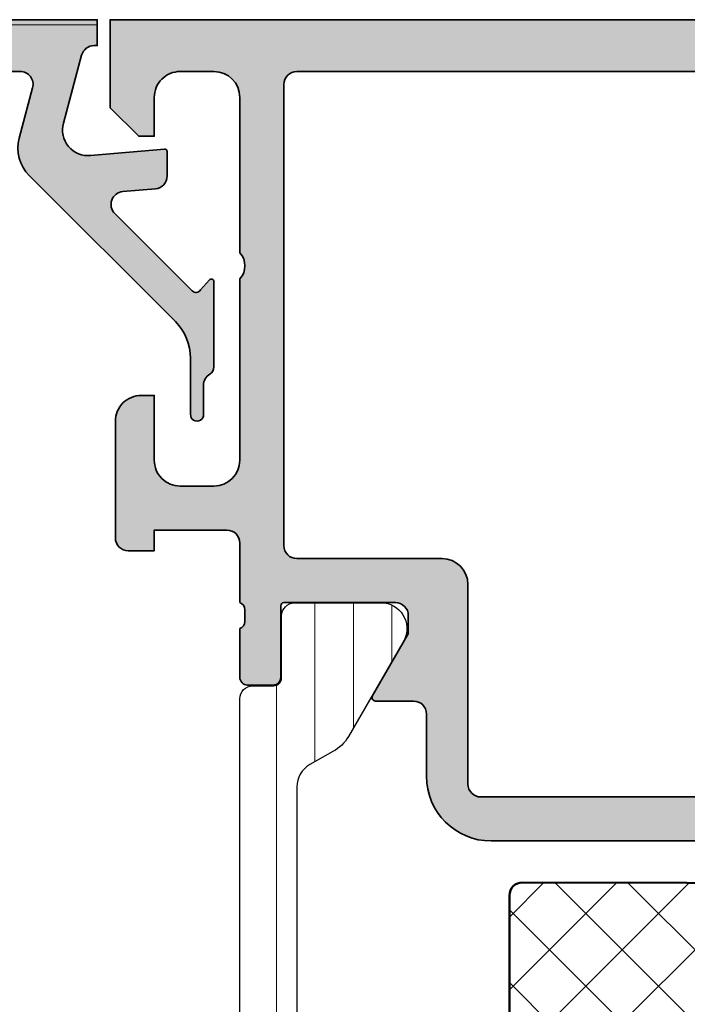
# Model space of a CAD drawing. Header units: millimetres. Extents: x 71658 to 298332, y -154437 to -30421.
# Tile 87 of 155: x 92917 to 92943, y -58652 to -58614. Entities that reach past the tile are written whole.
import ezdxf

# ---------------------------------------------------------------- set-up
doc = ezdxf.new("R2010")
doc.units = ezdxf.units.MM
doc.header["$LTSCALE"] = 500
doc.header["$MEASUREMENT"] = 0
for name, color, linetype, lineweight in [('0S-Profile Aluminium', 254, 'Continuous', 35), ('0S-Profile Isolator', 91, 'Continuous', 50), ('0S-Profile PVC-U', 254, 'Continuous', 25), ('0S-Shading Aluminium', 252, 'Continuous', 20), ('0S-Shading Isolator', 103, 'Continuous', 25), ('0S-Shading PVC-U', 253, 'Continuous', 13), ('A-13-UKS', 250, 'Continuous', 5)]:
    doc.layers.add(name, color=color, linetype=linetype, lineweight=lineweight)

# ---------------------------------------------------------------- blocks, each defined once
blk = doc.blocks.new('398030__62B8670D_9807_441F_AB18_B72DFCDD57E8_')
at = {"layer": '0S-Shading Aluminium'}
h = blk.add_hatch(color=256, dxfattribs=at)
edge = h.paths.add_edge_path()
edge.add_line((0, 70), (0, 66.60000610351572))
edge.add_line((0, 66.60000610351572), (1.099998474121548, 65.5))
edge.add_line((1.099998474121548, 65.5), (1.699996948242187, 65.5))
edge.add_line((1.699996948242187, 65.5), (1.69999694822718, 66.99999753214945))
edge.add_ellipse((2.700002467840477, 66.99999753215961), major_axis=(-1.0000055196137, 0), ratio=1, start_angle=270.0000000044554, end_angle=360, ccw=False)
edge.add_line((2.700002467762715, 68.00000305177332), (4.000007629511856, 68.0000030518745))
edge.add_ellipse((4.000007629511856, 67.00001068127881), major_axis=(-0.9999923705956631, 0), ratio=1, start_angle=179.9999271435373, end_angle=270, ccw=False)
edge.add_line((5.000000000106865, 67.00000940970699), (4.999992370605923, 61.00000012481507))
edge.add_ellipse((4.475044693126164, 60.50000769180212), major_axis=(-0.7249568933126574, 0), ratio=1, start_angle=136.3947622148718, end_angle=223.605237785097, ccw=False)
edge.add_line((4.999992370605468, 60.00001525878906), (4.999992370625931, 50.20034336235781))
edge.add_ellipse((3.999998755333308, 50.20034336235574), major_axis=(-0.9999936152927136, 0), ratio=1, start_angle=90.00000000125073, end_angle=180, ccw=False)
edge.add_line((3.999998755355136, 49.20034974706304), (2.699989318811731, 49.20034974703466))
edge.add_ellipse((2.699989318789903, 50.20034211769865), major_axis=(-0.999992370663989, 0), ratio=1, start_angle=0, end_angle=90.00000000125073, ccw=False)
edge.add_line((1.699996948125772, 50.20034211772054), (1.699996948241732, 55.50001525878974))
edge.add_line((1.699996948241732, 55.50001525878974), (1.199974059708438, 55.50001525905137))
edge.add_arc((1.199974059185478, 54.50003814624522), 0.9999771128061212, 89.99999997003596, 180)
edge.add_line((0.1999969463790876, 54.50003814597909), (0.1999969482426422, 47.50034669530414))
edge.add_ellipse((0.1211605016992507, 47.23282610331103), major_axis=(-0.2788950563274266, 0), ratio=1, start_angle=178.8354106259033, end_angle=253.5801235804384, ccw=False)
edge.add_line((0.3999979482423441, 47.22715769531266), (0.3999979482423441, 46.7735636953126))
edge.add_ellipse((0.1211298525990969, 46.76790303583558), major_axis=(-0.2789255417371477, 0), ratio=1, start_angle=106.42459455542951, end_angle=181.1628700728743, ccw=False)
edge.add_line((0.1999969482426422, 46.50035969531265), (0.1999969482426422, 44.62034869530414))
edge.add_arc((0.4999969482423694, 44.62034869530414), 0.3000000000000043, 180, 270)
edge.add_line((0.4999969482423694, 44.32034869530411), (1.479971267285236, 44.32034869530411))
edge.add_arc((1.479971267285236, 44.62034869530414), 0.3000000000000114, 270, 360)
edge.add_line((1.779971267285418, 44.62034869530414), (1.779971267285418, 47.38034669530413))
edge.add_ellipse((1.899971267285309, 47.38034669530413), major_axis=(-0.1200000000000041, 0), ratio=1, start_angle=270.0000000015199, end_angle=360, ccw=False)
edge.add_line((1.899971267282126, 47.50034669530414), (6.199999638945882, 47.50034669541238))
edge.add_ellipse((6.199999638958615, 47.00035701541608), major_axis=(-0.4999896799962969, 0), ratio=1, start_angle=180, end_angle=270.0000000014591, ccw=False)
edge.add_line((6.699989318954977, 47.00035701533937), (6.699989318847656, 46.30034974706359))
edge.add_line((6.699989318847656, 46.30034974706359), (5.31174468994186, 43.89582399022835))
edge.add_arc((5.438705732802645, 43.83914027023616), 0.1390401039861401, 155.9408883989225, 266.6087467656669)
edge.add_line((5.43048095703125, 43.70034364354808), (6.79998931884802, 43.70034364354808))
edge.add_ellipse((6.79998931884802, 43.20034364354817), major_axis=(-0.4999999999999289, 0), ratio=1, start_angle=180, end_angle=270, ccw=False)
edge.add_line((7.29998931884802, 43.20034364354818), (7.29998931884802, 40.80003967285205))
edge.add_arc((9.799989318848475, 40.80003967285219), 2.500000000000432, 180, 270)
edge.add_line((9.799989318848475, 38.30003967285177), (29.29988079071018, 38.30003967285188))
edge.add_arc((29.29988079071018, 40.80003967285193), 2.500000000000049, 270, 360)
edge.add_line((31.79988079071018, 40.80003967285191), (31.79988079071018, 43.20034364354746))
edge.add_ellipse((32.29988079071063, 43.20034364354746), major_axis=(-0.5000000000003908, 0), ratio=1, start_angle=270, end_angle=360, ccw=False)
edge.add_line((32.29988079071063, 43.70034364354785), (33.76938915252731, 43.70034364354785))
edge.add_arc((33.76116437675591, 43.83914027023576), 0.13904010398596, 273.3912532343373, 384.0591116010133)
edge.add_line((33.8881254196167, 43.89582399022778), (32.49988079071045, 46.30034974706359))
edge.add_line((32.49988079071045, 46.30034974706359), (32.49988079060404, 47.00035701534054))
edge.add_ellipse((32.99987047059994, 47.00035701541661), major_axis=(-0.4999896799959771, 0), ratio=1, start_angle=269.999999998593, end_angle=360, ccw=False)
edge.add_line((32.99987047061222, 47.50034669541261), (37.29989884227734, 47.50034669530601))
edge.add_ellipse((37.29989884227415, 47.38034669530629), major_axis=(-0.1199999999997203, 0), ratio=1, start_angle=180, end_angle=269.9999999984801, ccw=False)
edge.add_line((37.41989884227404, 47.38034669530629), (37.41989884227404, 44.62034869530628))
edge.add_arc((37.71989884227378, 44.62034869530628), 0.3000000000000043, 180, 270)
edge.add_line((37.71989884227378, 44.32034869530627), (38.69987316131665, 44.32034869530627))
edge.add_arc((38.69987316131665, 44.62034869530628), 0.3000000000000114, 270, 360)
edge.add_line((38.99987316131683, 44.62034869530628), (38.99987316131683, 46.50035969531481))
edge.add_ellipse((39.07874025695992, 46.76790303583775), major_axis=(-0.2789255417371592, 0), ratio=1, start_angle=-1.1628700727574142, end_angle=73.57540544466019, ccw=False)
edge.add_line((38.79987216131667, 46.77356369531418), (38.79987216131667, 47.22715769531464))
edge.add_ellipse((39.07870960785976, 47.23282610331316), major_axis=(-0.2788950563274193, 0), ratio=1, start_angle=-73.58012358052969, end_angle=1.1645893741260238, ccw=False)
edge.add_line((38.99987316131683, 47.50034669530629), (38.99987316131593, 49.79999514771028))
edge.add_ellipse((39.49987316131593, 49.7999951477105), major_axis=(-0.4999999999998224, 0), ratio=1, start_angle=270, end_angle=360, ccw=False)
edge.add_line((39.49987316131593, 50.29999514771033), (42.29986083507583, 50.29999514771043))
edge.add_line((42.29986083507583, 50.29999514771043), (42.29986083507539, 49.49999972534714))
edge.add_line((42.29986083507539, 49.49999972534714), (43.29989538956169, 49.50000735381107))
edge.add_arc((43.29989157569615, 49.99997661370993), 0.4999692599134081, 270.0004370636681, 359.9992228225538)
edge.add_line((43.79986083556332, 49.99996983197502), (43.7999218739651, 54.4998986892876))
edge.add_arc((42.79983439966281, 54.49991225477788), 1.000087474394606, 359.999222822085, 450.0000004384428)
edge.add_line((42.79983439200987, 55.49999972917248), (42.29992187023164, 55.49999972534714))
edge.add_line((42.29992187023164, 55.49999972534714), (42.2999218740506, 53.00008712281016))
edge.add_ellipse((41.29983447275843, 53.00008712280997), major_axis=(-1.000087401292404, 0), ratio=1, start_angle=89.99999990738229, end_angle=180, ccw=False)
edge.add_line((41.29983447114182, 51.99999972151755), (39.99993195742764, 51.99999972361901))
edge.add_ellipse((39.99993195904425, 53.00005852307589), major_axis=(-1.00005879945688, 0), ratio=1, start_angle=0, end_angle=89.99999990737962, ccw=False)
edge.add_line((38.99987315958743, 53.00005852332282), (38.99987316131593, 59.99999972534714))
edge.add_ellipse((39.52471250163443, 60.49999972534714), major_axis=(-0.7248836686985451, 0), ratio=1, start_angle=-43.611576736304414, end_angle=43.61157673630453, ccw=False)
edge.add_line((38.99987316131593, 60.99999972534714), (38.99987316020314, 67.00038766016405))
edge.add_ellipse((39.99992797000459, 67.00038766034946), major_axis=(-1.000054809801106, 0), ratio=1, start_angle=270.0000000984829, end_angle=360, ccw=False)
edge.add_line((39.99992796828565, 68.00044247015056), (41.29983554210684, 68.0004424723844))
edge.add_ellipse((41.29983554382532, 67.00035614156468), major_axis=(-1.000086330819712, 0), ratio=1, start_angle=180, end_angle=270.00000009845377, ccw=False)
edge.add_line((42.29992187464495, 67.00035613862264), (42.29992187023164, 65.49999257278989))
edge.add_line((42.29992187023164, 65.49999257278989), (42.89989745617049, 65.49999257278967))
edge.add_line((42.89989745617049, 65.49999257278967), (43.99987304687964, 66.59996792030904))
edge.add_line((43.99987304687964, 66.59996792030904), (43.99987304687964, 70))
edge.add_line((43.99987304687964, 70), (0, 70))
edge = h.paths.add_edge_path()
edge.add_ellipse((7.199995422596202, 67.50000305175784), major_axis=(-0.5000000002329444, 0), ratio=1, start_angle=269.9999999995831, end_angle=360, ccw=False)
edge.add_line((7.19999542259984, 68.00000305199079), (36.79985516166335, 68.00000305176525))
edge.add_ellipse((36.79985516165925, 67.50000031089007), major_axis=(-0.5000027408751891, 0), ratio=1, start_angle=180, end_angle=269.99999999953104, ccw=False)
edge.add_line((37.29985790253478, 67.50000031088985), (37.29985790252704, 49.7003497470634))
edge.add_ellipse((36.79985790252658, 49.70034974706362), major_axis=(-0.5000000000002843, 0), ratio=1, start_angle=90, end_angle=180, ccw=False)
edge.add_line((36.79985790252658, 49.20034974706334), (31.19988332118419, 49.20034974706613))
edge.add_arc((31.19988332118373, 48.20035179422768), 0.9999979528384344, 89.99999999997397, 179.9998297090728)
edge.add_line((30.19988536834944, 48.20035476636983), (30.19986248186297, 40.50003671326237))
edge.add_ellipse((29.69985174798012, 40.50003819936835), major_axis=(-0.5000107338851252, 0), ratio=1, start_angle=90, end_angle=179.9998297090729, ccw=False)
edge.add_line((29.69985174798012, 40.00002746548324), (9.500018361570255, 40.00002746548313))
edge.add_ellipse((9.500018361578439, 40.50003819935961), major_axis=(-0.5000107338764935, 0), ratio=1, start_angle=0.00017029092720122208, end_angle=89.99999999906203, ccw=False)
edge.add_line((9.000007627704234, 40.50003671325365), (8.999984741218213, 48.20035476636))
edge.add_arc((7.999986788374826, 48.20035179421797), 0.9999979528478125, 0.0001702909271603, 90.00000000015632)
edge.add_line((7.999986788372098, 49.20034974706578), (7.199995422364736, 49.20034974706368))
edge.add_ellipse((7.199995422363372, 49.7003497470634), major_axis=(-0.4999999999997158, 0), ratio=1, start_angle=0, end_angle=90.00000000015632, ccw=False)
edge.add_line((6.699995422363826, 49.7003497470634), (6.699995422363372, 67.50000305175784))
at = {"layer": '0S-Profile Aluminium', "color": 7}
for points in [[(0, 70), (0, 66.60000610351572), (1.099998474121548, 65.5), (1.699996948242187, 65.5), (1.69999694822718, 66.99999753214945)], [(42.29992187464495, 67.00035613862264), (42.29992187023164, 65.49999257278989), (42.89989745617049, 65.49999257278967), (43.99987304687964, 66.59996792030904), (43.99987304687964, 70), (0, 70)], [(2.700002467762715, 68.00000305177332), (4.000007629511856, 68.0000030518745)], [(7.19999542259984, 68.00000305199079), (36.79985516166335, 68.00000305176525)], [(39.99992796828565, 68.00044247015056), (41.29983554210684, 68.0004424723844)], [(6.699995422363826, 49.7003497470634), (6.699995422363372, 67.50000305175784)], [(37.29985790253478, 67.50000031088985), (37.29985790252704, 49.7003497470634)], [(5.000000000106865, 67.00000940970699), (4.999992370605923, 61.00000012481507)], [(38.99987316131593, 60.99999972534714), (38.99987316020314, 67.00038766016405)], [(4.999992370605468, 60.00001525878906), (4.999992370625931, 50.20034336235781)], [(38.99987315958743, 53.00005852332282), (38.99987316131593, 59.99999972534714)], [(1.699996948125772, 50.20034211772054), (1.699996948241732, 55.50001525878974), (1.199974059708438, 55.50001525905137)], [(42.79983439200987, 55.49999972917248), (42.29992187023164, 55.49999972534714), (42.2999218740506, 53.00008712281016)], [(0.1999969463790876, 54.50003814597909), (0.1999969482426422, 47.50034669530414)], [(43.79986083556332, 49.99996983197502), (43.7999218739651, 54.4998986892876)], [(41.29983447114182, 51.99999972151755), (39.99993195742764, 51.99999972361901)], [(39.49987316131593, 50.29999514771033), (42.29986083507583, 50.29999514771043), (42.29986083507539, 49.49999972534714), (43.29989538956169, 49.50000735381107)], [(38.99987316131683, 47.50034669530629), (38.99987316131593, 49.79999514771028)], [(3.999998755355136, 49.20034974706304), (2.699989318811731, 49.20034974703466)], [(7.999986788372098, 49.20034974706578), (7.199995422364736, 49.20034974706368)], [(36.79985790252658, 49.20034974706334), (31.19988332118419, 49.20034974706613)], [(9.000007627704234, 40.50003671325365), (8.999984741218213, 48.20035476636)], [(30.19988536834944, 48.20035476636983), (30.19986248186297, 40.50003671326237)], [(0.3999979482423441, 47.22715769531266), (0.3999979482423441, 46.7735636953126)], [(1.779971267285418, 44.62034869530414), (1.779971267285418, 47.38034669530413)], [(1.899971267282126, 47.50034669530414), (6.199999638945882, 47.50034669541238)], [(32.99987047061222, 47.50034669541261), (37.29989884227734, 47.50034669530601)], [(37.41989884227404, 47.38034669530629), (37.41989884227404, 44.62034869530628)], [(38.79987216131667, 46.77356369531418), (38.79987216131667, 47.22715769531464)], [(6.699989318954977, 47.00035701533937), (6.699989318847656, 46.30034974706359), (5.31174468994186, 43.89582399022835)], [(33.8881254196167, 43.89582399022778), (32.49988079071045, 46.30034974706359), (32.49988079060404, 47.00035701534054)], [(0.1999969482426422, 46.50035969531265), (0.1999969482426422, 44.62034869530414)], [(38.99987316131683, 44.62034869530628), (38.99987316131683, 46.50035969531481)], [(0.4999969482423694, 44.32034869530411), (1.479971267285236, 44.32034869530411)], [(37.71989884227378, 44.32034869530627), (38.69987316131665, 44.32034869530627)], [(5.43048095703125, 43.70034364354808), (6.79998931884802, 43.70034364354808)], [(32.29988079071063, 43.70034364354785), (33.76938915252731, 43.70034364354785)], [(7.29998931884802, 43.20034364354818), (7.29998931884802, 40.80003967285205)], [(31.79988079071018, 40.80003967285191), (31.79988079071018, 43.20034364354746)], [(29.69985174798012, 40.00002746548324), (9.500018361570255, 40.00002746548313)], [(9.799989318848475, 38.30003967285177), (29.29988079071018, 38.30003967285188)]]:
    blk.add_lwpolyline(points, dxfattribs=at)
at = {"layer": '0S-Profile Aluminium', "color": 7, "extrusion": (0, 0, -1)}
for centre, radius, start, end in [((-2.700002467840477, 66.99999753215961), 1.0000055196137, 0, 89.9999999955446), ((-4.000007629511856, 67.00001068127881), 0.9999923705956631, 90, 180.0000728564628), ((-7.199995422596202, 67.50000305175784), 0.5000000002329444, 0, 90.00000000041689), ((-36.79985516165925, 67.50000031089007), 0.5000027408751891, 90.00000000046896, 180), ((-39.99992797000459, 67.00038766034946), 1.000054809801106, 0, 89.99999990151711), ((-41.29983554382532, 67.00035614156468), 1.000086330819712, 89.99999990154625, 180), ((-4.475044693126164, 60.50000769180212), 0.7249568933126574, 136.394762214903, 223.6052377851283), ((-39.52471250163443, 60.49999972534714), 0.7248836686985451, 316.3884232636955, 43.61157673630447), ((-39.99993195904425, 53.00005852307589), 1.00005879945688, 270.0000000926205, 0), ((-41.29983447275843, 53.00008712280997), 1.000087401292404, 180, 270.0000000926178), ((-2.699989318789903, 50.20034211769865), 0.999992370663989, 269.9999999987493, 0), ((-3.999998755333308, 50.20034336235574), 0.9999936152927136, 180, 269.9999999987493), ((-39.49987316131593, 49.7999951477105), 0.4999999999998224, 0, 90), ((-7.199995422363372, 49.7003497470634), 0.4999999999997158, 269.9999999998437, 0), ((-36.79985790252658, 49.70034974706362), 0.5000000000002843, 180, 270), ((-0.1211605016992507, 47.23282610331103), 0.2788950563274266, 106.4198764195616, 181.1645893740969), ((-1.899971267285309, 47.38034669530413), 0.1200000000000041, 0, 89.99999999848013), ((-6.199999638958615, 47.00035701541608), 0.4999896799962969, 89.99999999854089, 180), ((-32.99987047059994, 47.00035701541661), 0.4999896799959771, 0, 90.00000000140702), ((-37.29989884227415, 47.38034669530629), 0.1199999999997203, 90.00000000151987, 180), ((-39.07870960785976, 47.23282610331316), 0.2788950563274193, 358.835410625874, 73.58012358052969), ((-0.1211298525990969, 46.76790303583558), 0.2789255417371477, 178.8371299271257, 253.5754054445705), ((-39.07874025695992, 46.76790303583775), 0.2789255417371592, 286.4245945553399, 1.162870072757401), ((-6.79998931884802, 43.20034364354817), 0.4999999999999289, 90, 180), ((-32.29988079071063, 43.20034364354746), 0.5000000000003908, 0, 90), ((-9.500018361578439, 40.50003819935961), 0.5000107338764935, 270.000000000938, 359.9998297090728), ((-29.69985174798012, 40.50003819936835), 0.5000107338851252, 180.0001702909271, 270)]:
    blk.add_arc(centre, radius, start, end, dxfattribs=at)
at = {"layer": '0S-Profile Aluminium', "color": 7}
for centre, radius, start, end in [((1.199974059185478, 54.50003814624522), 0.9999771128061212, 89.99999997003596, 180), ((42.79983439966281, 54.49991225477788), 1.000087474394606, 359.999222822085, 90.00000043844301), ((43.29989157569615, 49.99997661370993), 0.4999692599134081, 270.0004370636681, 359.9992228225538), ((7.999986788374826, 48.20035179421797), 0.9999979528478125, 0.0001702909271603, 90.00000000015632), ((31.19988332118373, 48.20035179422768), 0.9999979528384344, 89.99999999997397, 179.9998297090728), ((0.4999969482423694, 44.62034869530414), 0.3000000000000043, 180, 270), ((1.479971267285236, 44.62034869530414), 0.3000000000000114, 270, 0), ((37.71989884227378, 44.62034869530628), 0.3000000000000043, 180, 270), ((38.69987316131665, 44.62034869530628), 0.3000000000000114, 270, 0), ((5.438705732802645, 43.83914027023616), 0.1390401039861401, 155.9408883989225, 266.6087467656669), ((33.76116437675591, 43.83914027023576), 0.13904010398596, 273.3912532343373, 24.05911160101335), ((9.799989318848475, 40.80003967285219), 2.500000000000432, 180, 270), ((29.29988079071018, 40.80003967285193), 2.500000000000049, 270, 0)]:
    blk.add_arc(centre, radius, start, end, dxfattribs=at)
blk = doc.blocks.new('284157__F6D41D22_E26B_46F6_84E1_A3DCBE9C6D79___BB101E94_1E88_4C2F_8EDD_8A9513299541_')
at = {"layer": '0S-Shading PVC-U'}
h = blk.add_hatch(dxfattribs=at)
h.set_pattern_fill('ANSI31', color=256, scale=0.4680000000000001, angle=45, style=0)
h.set_pattern_definition([(90, (0, 0), (-1.485899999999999, 3e-16), [])])
edge = h.paths.add_edge_path()
edge.add_line((36.80000407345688, 40.38565382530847), (36.80326111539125, 19.61437180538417))
edge.add_ellipse((35.80326070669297, 19.61437259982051), major_axis=(-1.000000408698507, 0), ratio=1, start_angle=119.99988120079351, end_angle=179.9999544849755, ccw=False)
edge.add_line((36.30325911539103, 18.74834580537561), (35.40951016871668, 18.24666697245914))
edge.add_arc((36.11358470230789, 16.92217497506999), 1.499999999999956, 117.9942546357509, 150.0000034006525)
edge.add_line((34.81454655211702, 17.6721748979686), (32.71777861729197, 14.04046580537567))
edge.add_arc((33.559031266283, 13.49983088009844), 0.9999960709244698, 147.2729839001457, 261.8183919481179)
edge.add_line((33.41672061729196, 12.51001280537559), (36.88326211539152, 12.51001280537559))
edge.add_arc((36.88826475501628, 13.01500873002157), 0.5050207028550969, 269.4324295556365, 359.4330345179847)
edge.add_line((37.39326073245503, 13.01001142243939), (37.39292878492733, 15.40996831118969))
edge.add_ellipse((37.69292878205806, 15.41000980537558), major_axis=(-0.3000000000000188, 0), ratio=1, start_angle=-90.00000000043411, end_angle=0.007924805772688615, ccw=False)
edge.add_line((37.69292878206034, 15.71000980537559), (38.50326279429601, 15.71000980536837))
edge.add_arc((38.50326279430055, 16.21000712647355), 0.4999973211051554, 269.9999999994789, 360.0067663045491)
edge.add_line((39.00326011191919, 16.21006617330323), (39.00000306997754, 43.7900775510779))
edge.add_arc((38.50000575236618, 43.79001850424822), 0.4999973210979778, 0.0067663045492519, 90.00000000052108)
edge.add_line((38.50000575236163, 44.29001582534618), (37.68967174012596, 44.29001582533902))
edge.add_ellipse((37.68967174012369, 44.59001582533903), major_axis=(-0.3000000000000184, 0), ratio=1, start_angle=-0.007924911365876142, end_angle=90.00000000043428, ccw=False)
edge.add_line((37.38967174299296, 44.59005732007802), (37.39000368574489, 46.9899476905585))
edge.add_arc((36.89000771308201, 46.99001684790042), 0.4999959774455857, 359.9920750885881, 450.0000000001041)
edge.add_line((36.8900077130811, 47.49001282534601), (33.41346357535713, 47.49001282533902))
edge.add_arc((33.55577422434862, 46.50019475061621), 0.9999960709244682, 98.18160805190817, 212.7270160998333)
edge.add_line((32.71452157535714, 45.95955982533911), (34.81128951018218, 42.32785073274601))
edge.add_arc((36.11032766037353, 43.07785065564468), 1.499999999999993, 209.9999965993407, 242.0057453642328)
edge.add_line((35.40625312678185, 41.75335865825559), (36.3000020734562, 41.25167982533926))
edge.add_ellipse((35.80000366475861, 40.38565303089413), major_axis=(-1.000000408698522, 0), ratio=1, start_angle=180.0000455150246, end_angle=240.0001187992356, ccw=False)
at = {"layer": '0S-Profile PVC-U', "color": 7}
for points in [[(36.8900077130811, 47.49001282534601), (33.41346357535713, 47.49001282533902)], [(37.38967174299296, 44.59005732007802), (37.39000368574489, 46.9899476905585)], [(32.71452157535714, 45.95955982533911), (34.81128951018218, 42.32785073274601)], [(38.50000575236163, 44.29001582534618), (37.68967174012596, 44.29001582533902)], [(39.00326011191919, 16.21006617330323), (39.00000306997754, 43.7900775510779)], [(35.40625312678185, 41.75335865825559), (36.3000020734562, 41.25167982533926)], [(36.80000407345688, 40.38565382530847), (36.80326111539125, 19.61437180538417)], [(36.30325911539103, 18.74834580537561), (35.40951016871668, 18.24666697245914)], [(34.81454655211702, 17.6721748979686), (32.71777861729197, 14.04046580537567)], [(37.69292878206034, 15.71000980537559), (38.50326279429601, 15.71000980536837)], [(37.39326073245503, 13.01001142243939), (37.39292878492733, 15.40996831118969)], [(33.41672061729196, 12.51001280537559), (36.88326211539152, 12.51001280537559)]]:
    blk.add_lwpolyline(points, dxfattribs=at)
for centre, radius, start, end in [((33.55577422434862, 46.50019475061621), 0.9999960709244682, 98.18160805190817, 212.7270160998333), ((36.89000771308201, 46.99001684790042), 0.4999959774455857, 359.9920750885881, 90.00000000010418), ((38.50000575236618, 43.79001850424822), 0.4999973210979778, 0.0067663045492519, 90.00000000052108), ((36.11032766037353, 43.07785065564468), 1.499999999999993, 209.9999965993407, 242.0057453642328), ((36.11358470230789, 16.92217497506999), 1.499999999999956, 117.9942546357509, 150.0000034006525), ((38.50326279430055, 16.21000712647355), 0.4999973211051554, 269.9999999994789, 0.0067663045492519), ((33.559031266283, 13.49983088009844), 0.9999960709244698, 147.2729839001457, 261.8183919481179), ((36.88826475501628, 13.01500873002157), 0.5050207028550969, 269.4324295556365, 359.4330345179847)]:
    blk.add_arc(centre, radius, start, end, dxfattribs=at)
at = {"layer": '0S-Profile PVC-U', "color": 7, "extrusion": (0, 0, -1)}
for centre, radius, start, end in [((-37.68967174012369, 44.59001582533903), 0.3000000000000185, 269.9999999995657, 0.007924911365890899), ((-35.80000366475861, 40.38565303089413), 1.000000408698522, 119.9998812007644, 179.9999544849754), ((-35.80326070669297, 19.61437259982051), 1.000000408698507, 180.0000455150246, 240.0001187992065), ((-37.69292878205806, 15.41000980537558), 0.3000000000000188, 359.9920751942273, 90.00000000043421)]:
    blk.add_arc(centre, radius, start, end, dxfattribs=at)
blk = doc.blocks.new('372200__0DEB1AA4_C21B_4C2D_BD12_6899BE08F14F_')
at = {"layer": '0S-Shading Isolator'}
h = blk.add_hatch(dxfattribs=at)
h.set_pattern_fill('ANSI37', color=256, scale=0.625, angle=90, style=0)
h.set_pattern_definition([(135, (0, 0), (-1.403165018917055, -1.403165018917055), []), (225, (0, 0), (1.403165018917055, -1.403165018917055), [])])
edge = h.paths.add_edge_path()
edge.add_line((28.60001220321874, 36.20000203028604), (28.60001220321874, 18.40000203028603))
edge.add_ellipse((28.10001220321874, 18.40000203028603), major_axis=(-0.4999999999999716, 0), ratio=1, start_angle=90, end_angle=180, ccw=False)
edge.add_line((28.10001220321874, 17.90000203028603), (7.18617520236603, 17.94271330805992))
edge.add_ellipse((7.141251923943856, 18.23679845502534), major_axis=(-0.2974965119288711, 0), ratio=1, start_angle=7.104932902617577, end_angle=98.68513673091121, ccw=False)
edge.add_line((6.846039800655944, 18.20000203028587), (6.842301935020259, 18.40000203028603))
edge.add_arc((6.502166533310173, 18.41674629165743), 0.3405472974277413, 357.1817057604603, 542.8182942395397)
edge.add_line((6.162031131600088, 18.40000203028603), (6.150817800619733, 18.20000203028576))
edge.add_ellipse((5.87729356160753, 18.20018721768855), major_axis=(-0.2735243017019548, 0), ratio=1, start_angle=94.76441621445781, end_angle=179.9612083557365, ccw=False)
edge.add_line((5.900012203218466, 17.92760804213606), (4.735910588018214, 17.94629696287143))
edge.add_arc((4.329286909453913, 16.43977570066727), 1.56043235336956, 74.89528353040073, 78.66815992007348)
edge.add_line((4.635897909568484, 17.96978838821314), (2.498568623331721, 19.19196028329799))
edge.add_arc((-4.614960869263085, 15.88096902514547), 7.846334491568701, 24.95961638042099, 32.20340384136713)
edge.add_line((2.024305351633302, 20.06248896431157), (2.041930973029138, 35.70000203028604))
edge.add_ellipse((3.250099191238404, 35.46642310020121), major_axis=(-1.230540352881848, 0), ratio=1, start_angle=281.72610767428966, end_angle=349.05782642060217, ccw=False)
edge.add_line((3.00001220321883, 36.6712824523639), (5.900012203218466, 36.6551591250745))
edge.add_ellipse((5.906736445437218, 36.38207173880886), major_axis=(-0.2731701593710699, 0), ratio=1, start_angle=180.6146441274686, end_angle=271.41051137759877, ccw=False)
edge.add_line((6.179890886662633, 36.38500213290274), (6.18296594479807, 36.20000203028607))
edge.add_arc((6.500951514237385, 36.19634849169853), 0.3180065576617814, 179.3417212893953, 360.658278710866)
edge.add_line((6.8189370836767, 36.20000203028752), (6.816933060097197, 36.40000203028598))
edge.add_ellipse((7.139254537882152, 36.35868415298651), major_axis=(-0.3249589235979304, 0), ratio=1, start_angle=276.9360187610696, end_angle=352.69518293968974, ccw=False)
edge.add_line((7.100012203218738, 36.68126490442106), (9.100012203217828, 36.65646958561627))
edge.add_line((9.100012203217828, 36.65646958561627), (28.10001220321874, 36.70000203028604))
edge.add_ellipse((28.10001220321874, 36.20000203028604), major_axis=(-0.5, 0), ratio=1, start_angle=180, end_angle=270, ccw=False)
at = {"layer": '0S-Profile Isolator', "color": 7}
for points in [[(3.00001220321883, 36.6712824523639), (5.900012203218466, 36.6551591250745)], [(7.100012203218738, 36.68126490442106), (9.100012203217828, 36.65646958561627), (28.10001220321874, 36.70000203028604)], [(6.179890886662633, 36.38500213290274), (6.18296594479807, 36.20000203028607)], [(6.8189370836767, 36.20000203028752), (6.816933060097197, 36.40000203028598)], [(28.60001220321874, 36.20000203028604), (28.60001220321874, 18.40000203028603)], [(2.024305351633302, 20.06248896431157), (2.041930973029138, 35.70000203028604)], [(4.635897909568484, 17.96978838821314), (2.498568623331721, 19.19196028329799)], [(6.162031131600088, 18.40000203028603), (6.150817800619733, 18.20000203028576)], [(6.846039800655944, 18.20000203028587), (6.842301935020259, 18.40000203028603)], [(5.900012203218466, 17.92760804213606), (4.735910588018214, 17.94629696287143)], [(28.10001220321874, 17.90000203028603), (7.18617520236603, 17.94271330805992)]]:
    blk.add_lwpolyline(points, dxfattribs=at)
at = {"layer": '0S-Profile Isolator', "color": 7, "extrusion": (0, 0, -1)}
for centre, radius, start, end in [((-3.250099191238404, 35.46642310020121), 1.230540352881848, 10.94217357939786, 78.27389232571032), ((-5.906736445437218, 36.38207173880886), 0.2731701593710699, 88.58948862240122, 179.3853558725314), ((-7.139254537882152, 36.35868415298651), 0.3249589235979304, 7.304817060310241, 83.06398123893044), ((-28.10001220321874, 36.20000203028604), 0.5, 90, 180), ((-28.10001220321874, 18.40000203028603), 0.4999999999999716, 180, 270), ((-5.87729356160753, 18.20018721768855), 0.2735243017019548, 180.0387916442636, 265.2355837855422), ((-7.141251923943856, 18.23679845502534), 0.2974965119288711, 261.3148632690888, 352.8950670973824)]:
    blk.add_arc(centre, radius, start, end, dxfattribs=at)
at = {"layer": '0S-Profile Isolator', "color": 7}
for centre, radius, start, end in [((6.500951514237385, 36.19634849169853), 0.3180065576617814, 179.3417212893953, 0.6582787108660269), ((-4.614960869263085, 15.88096902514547), 7.846334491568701, 24.95961638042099, 32.20340384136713), ((6.502166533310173, 18.41674629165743), 0.3405472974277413, 357.1817057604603, 182.8182942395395), ((4.329286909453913, 16.43977570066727), 1.56043235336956, 74.89528353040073, 78.66815992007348)]:
    blk.add_arc(centre, radius, start, end, dxfattribs=at)
blk = doc.blocks.new('372200__0D2AF6D2_00B8_4202_8837_B39E18987352_')
at = {"layer": '0S-Profile Aluminium', "color": 7}
blk.add_blockref('398030__62B8670D_9807_441F_AB18_B72DFCDD57E8_', (0, 0), dxfattribs=at)
at = {"layer": '0S-Profile Isolator', "color": 7}
blk.add_blockref('372200__0DEB1AA4_C21B_4C2D_BD12_6899BE08F14F_', (0, 0), dxfattribs=at)
at = {"layer": '0S-Profile PVC-U', "color": 7}
blk.add_blockref('284157__F6D41D22_E26B_46F6_84E1_A3DCBE9C6D79___BB101E94_1E88_4C2F_8EDD_8A9513299541_', (0, 0), dxfattribs=at)
blk = doc.blocks.new('184040__B351FB1B_9620_40B9_8858_BEB81A5EDC0F_')
at = {"layer": '0S-Shading Aluminium'}
h = blk.add_hatch(color=256, dxfattribs=at)
edge = h.paths.add_edge_path()
edge.add_ellipse((21.4999514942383, -0.5000008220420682), major_axis=(-0.5000008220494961, 0), ratio=1, start_angle=180.0002205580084, end_angle=269.99968723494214, ccw=False)
edge.add_line((21.99995231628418, -0.4999988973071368), (21.99995231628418, -14.49992275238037))
edge.add_ellipse((21.49994646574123, -14.4999169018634), major_axis=(-0.500005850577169, 0), ratio=1, start_angle=90.00088897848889, end_angle=179.9993295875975, ccw=False)
edge.add_line((21.49995422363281, -14.99992275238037), (20.49995613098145, -14.99992275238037))
edge.add_arc((20.49995416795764, -15.49992078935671), 0.4999980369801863, 89.99977505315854, 180.0002249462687)
edge.add_line((19.99995613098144, -15.49992275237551), (19.99995613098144, -16.49991989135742))
edge.add_ellipse((19.4999519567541, -16.49991571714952), major_axis=(-0.5000041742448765, 0), ratio=1, start_angle=90.00069689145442, end_angle=179.9995216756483, ccw=False)
edge.add_line((19.49995803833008, -16.99991989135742), (18.49995994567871, -16.99991989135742))
edge.add_ellipse((18.49996770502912, -16.49991213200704), major_axis=(-0.5000077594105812, 0), ratio=1, start_angle=0.0008891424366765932, end_angle=89.99911085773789, ccw=False)
edge.add_line((17.99995994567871, -16.49991989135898), (17.99995994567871, -15.7437031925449))
edge.add_arc((17.49995994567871, -15.7437031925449), 0.5, 0, 110.011428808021)
edge.add_line((17.32885615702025, -15.27389100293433), (12.6710770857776, -16.97023618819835))
edge.add_ellipse((12.49997329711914, -16.50042399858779), major_axis=(-0.4999999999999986, 0), ratio=1, start_angle=0, end_angle=110.0114288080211, ccw=False)
edge.add_line((11.99997329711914, -16.50042399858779), (11.99997329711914, -16.18138489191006))
edge.add_ellipse((12.49997329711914, -16.18138489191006), major_axis=(-0.5000000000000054, 0), ratio=1, start_angle=290.01026182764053, end_angle=360, ccw=False)
edge.add_line((12.32887907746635, -15.71156921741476), (18.31904821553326, -13.53011089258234))
edge.add_ellipse((18.49014243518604, -13.99992656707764), major_axis=(-0.4999999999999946, 0), ratio=1, start_angle=270, end_angle=290.01026182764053, ccw=False)
edge.add_line((18.49014243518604, -13.49992656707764), (19.99995613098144, -13.49992656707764))
edge.add_arc((19.99994868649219, -12.99991912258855), 0.5000074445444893, 270.0008530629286, 359.9991469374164)
edge.add_line((20.49995613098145, -12.99992656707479), (20.49995613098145, -3.064993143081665))
edge.add_arc((19.00022007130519, -3.065355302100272), 1.499736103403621, 0.0138358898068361, 92.45578114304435)
edge.add_line((18.93595886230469, -1.566996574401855), (9.278591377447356, -1.980512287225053))
edge.add_arc((9.299981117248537, -2.480054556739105), 0.4999999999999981, 92.45183186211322, 180)
edge.add_line((8.799981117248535, -2.480054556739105), (8.799981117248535, -5.312190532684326))
edge.add_ellipse((8.000902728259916, -5.188209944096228), major_axis=(-0.8086392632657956, 0), ratio=1, start_angle=25.096904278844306, end_angle=171.1806240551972, ccw=False)
edge.add_line((7.268605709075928, -5.531194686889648), (6.89998435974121, -4.899989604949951))
edge.add_line((6.89998435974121, -4.899989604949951), (7.499984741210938, -4.899989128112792))
edge.add_line((7.499984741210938, -4.899989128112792), (7.499982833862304, -2.49999451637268))
edge.add_arc((6.999986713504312, -2.499991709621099), 0.4999961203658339, 359.9996783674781, 450.0001167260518)
edge.add_line((6.999985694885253, -1.999995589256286), (3.472488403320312, -2))
edge.add_arc((3.472513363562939, -2.50001698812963), 0.5000169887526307, 90.00286013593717, 194.9993049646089)
edge.add_line((2.989532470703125, -2.629425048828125), (3.5091552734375, -4.568679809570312))
edge.add_ellipse((2.060265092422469, -4.956903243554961), major_axis=(-1.500000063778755, 0), ratio=1, start_angle=134.9992078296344, end_angle=194.9997963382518, ccw=False)
edge.add_line((3.12091064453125, -6.017578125), (-2.514219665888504, -11.65270843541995))
edge.add_arc((-1.100006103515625, -13.06692199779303), 2, 134.999999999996, 180)
edge.add_line((-3.100006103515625, -13.06692199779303), (-3.100006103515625, -15.23031616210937))
edge.add_ellipse((-3.349998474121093, -15.24584898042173), major_axis=(-0.2504744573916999, 0), ratio=1, start_angle=-3.5553978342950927, end_angle=183.5553978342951, ccw=False)
edge.add_line((-3.599990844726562, -15.23031616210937), (-3.599990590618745, -14.11121652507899))
edge.add_arc((-4.099990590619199, -14.11121641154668), 0.5000000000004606, 359.9999869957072, 419.3429707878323)
edge.add_ellipse((-3.683735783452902, -13.40896420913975), major_axis=(-0.3163493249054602, 0), ratio=1, start_angle=-1.3290766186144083, end_angle=59.342970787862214, ccw=False)
edge.add_line((-4, -13.40162658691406), (-4, -10.11160193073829))
edge.add_ellipse((-3.90000000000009, -10.11160193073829), major_axis=(-0.1000000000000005, 0), ratio=1, start_angle=222.1440459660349, end_angle=360, ccw=False)
edge.add_line((-3.825853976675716, -10.04450224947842), (-3.481292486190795, -10.42524719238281))
edge.add_arc((-3.308065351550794, -10.32518575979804), 0.2000498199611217, 210.0120793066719, 314.9868505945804)
edge.add_line((-3.166641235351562, -10.4666748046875), (-0.1784737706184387, -7.484163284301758))
edge.add_arc((-0.5320211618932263, -7.130615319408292), 0.4999919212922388, 314.999953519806, 445.0013822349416)
edge.add_line((-0.4884560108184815, -6.632524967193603), (-1.743575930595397, -6.529022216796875))
edge.add_ellipse((-1.700000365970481, -6.030928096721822), major_axis=(-0.4999965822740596, 0), ratio=1, start_angle=0.00016830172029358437, end_angle=85.00023108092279, ccw=False)
edge.add_line((-2.199996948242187, -6.030929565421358), (-2.199996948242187, -5.092412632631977))
edge.add_ellipse((-2.099996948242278, -5.092412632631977), major_axis=(-0.0999999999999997, 0), ratio=1, start_angle=264.94662429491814, end_angle=360, ccw=False)
edge.add_line((-2.091188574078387, -4.992801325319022), (0.7523010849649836, -5.244243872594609))
edge.add_arc((0.8403848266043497, -4.248130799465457), 1, 264.9466242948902, 375.1087108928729)
edge.add_line((1.80581784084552, -3.987479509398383), (1.09930419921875, -1.37060546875))
edge.add_arc((0.6163470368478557, -1.499987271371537), 0.4999872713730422, 14.99710225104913, 89.99985907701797)
edge.add_line((0.6163482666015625, -1), (0.5000152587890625, -1))
edge.add_line((0.5000152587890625, -1), (0.5000152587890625, 0))
edge.add_line((0.5000152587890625, 0), (21.49995422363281, 0))
at = {"layer": '0S-Profile Aluminium', "color": 7}
for points in [[(0.6163482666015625, -1), (0.5000152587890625, -1), (0.5000152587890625, 0), (21.49995422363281, 0)], [(21.99995231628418, -0.4999988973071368), (21.99995231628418, -14.49992275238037)], [(1.80581784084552, -3.987479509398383), (1.09930419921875, -1.37060546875)], [(18.93595886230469, -1.566996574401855), (9.278591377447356, -1.980512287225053)], [(6.999985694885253, -1.999995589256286), (3.472488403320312, -2)], [(2.989532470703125, -2.629425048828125), (3.5091552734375, -4.568679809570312)], [(7.268605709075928, -5.531194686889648), (6.89998435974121, -4.899989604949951), (7.499984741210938, -4.899989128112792), (7.499982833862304, -2.49999451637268)], [(8.799981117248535, -2.480054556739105), (8.799981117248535, -5.312190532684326)], [(20.49995613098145, -12.99992656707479), (20.49995613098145, -3.064993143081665)], [(-2.199996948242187, -6.030929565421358), (-2.199996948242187, -5.092412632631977)], [(-2.091188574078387, -4.992801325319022), (0.7523010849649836, -5.244243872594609)], [(3.12091064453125, -6.017578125), (-2.514219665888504, -11.65270843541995)], [(-0.4884560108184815, -6.632524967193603), (-1.743575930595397, -6.529022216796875)], [(-3.166641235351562, -10.4666748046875), (-0.1784737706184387, -7.484163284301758)], [(-4, -13.40162658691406), (-4, -10.11160193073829)], [(-3.825853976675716, -10.04450224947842), (-3.481292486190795, -10.42524719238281)], [(-3.100006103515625, -13.06692199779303), (-3.100006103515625, -15.23031616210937)], [(12.32887907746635, -15.71156921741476), (18.31904821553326, -13.53011089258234)], [(18.49014243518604, -13.49992656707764), (19.99995613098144, -13.49992656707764)], [(-3.599990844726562, -15.23031616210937), (-3.599990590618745, -14.11121652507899)], [(21.49995422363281, -14.99992275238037), (20.49995613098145, -14.99992275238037)], [(17.32885615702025, -15.27389100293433), (12.6710770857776, -16.97023618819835)], [(19.99995613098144, -15.49992275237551), (19.99995613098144, -16.49991989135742)], [(17.99995994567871, -16.49991989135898), (17.99995994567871, -15.7437031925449)], [(11.99997329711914, -16.50042399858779), (11.99997329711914, -16.18138489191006)], [(19.49995803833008, -16.99991989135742), (18.49995994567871, -16.99991989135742)]]:
    blk.add_lwpolyline(points, dxfattribs=at)
at = {"layer": '0S-Profile Aluminium', "color": 7, "extrusion": (0, 0, -1)}
for centre, radius, start, end in [((-21.4999514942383, -0.5000008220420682), 0.5000008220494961, 90.00031276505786, 179.9997794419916), ((-2.060265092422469, -4.956903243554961), 1.500000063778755, 165.0002036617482, 225.0007921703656), ((2.099996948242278, -5.092412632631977), 0.0999999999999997, 0, 95.05337570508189), ((-8.000902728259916, -5.188209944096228), 0.8086392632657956, 188.8193759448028, 334.9030957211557), ((1.700000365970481, -6.030928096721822), 0.4999965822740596, 274.9997689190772, 359.9998316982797), ((3.90000000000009, -10.11160193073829), 0.1000000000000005, 0, 137.8559540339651), ((3.683735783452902, -13.40896420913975), 0.3163493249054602, 300.6570292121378, 1.329076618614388), ((-18.49014243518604, -13.99992656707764), 0.4999999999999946, 69.98973817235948, 90), ((-21.49994646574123, -14.4999169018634), 0.500005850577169, 180.0006704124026, 269.9991110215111), ((3.349998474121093, -15.24584898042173), 0.2504744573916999, 176.4446021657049, 3.555397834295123), ((-12.49997329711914, -16.18138489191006), 0.5000000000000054, 0, 69.98973817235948), ((-12.49997329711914, -16.50042399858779), 0.4999999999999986, 249.9885711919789, 0), ((-18.49996770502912, -16.49991213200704), 0.5000077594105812, 270.0008891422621, 359.9991108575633), ((-19.4999519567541, -16.49991571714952), 0.5000041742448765, 180.0004783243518, 269.9993031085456)]:
    blk.add_arc(centre, radius, start, end, dxfattribs=at)
at = {"layer": '0S-Profile Aluminium', "color": 7}
for centre, radius, start, end in [((0.6163470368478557, -1.499987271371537), 0.4999872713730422, 14.99710225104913, 89.99985907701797), ((19.00022007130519, -3.065355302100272), 1.499736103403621, 0.0138358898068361, 92.45578114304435), ((3.472513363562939, -2.50001698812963), 0.5000169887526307, 90.00286013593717, 194.9993049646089), ((6.999986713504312, -2.499991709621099), 0.4999961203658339, 359.9996783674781, 90.00011672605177), ((9.299981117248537, -2.480054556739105), 0.4999999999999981, 92.45183186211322, 180), ((0.8403848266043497, -4.248130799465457), 1, 264.9466242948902, 15.10871089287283), ((-0.5320211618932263, -7.130615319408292), 0.4999919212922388, 314.999953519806, 85.0013822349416), ((-3.308065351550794, -10.32518575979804), 0.2000498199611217, 210.0120793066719, 314.9868505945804), ((-1.100006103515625, -13.06692199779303), 2, 134.999999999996, 180), ((19.99994868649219, -12.99991912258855), 0.5000074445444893, 270.0008530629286, 359.9991469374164), ((-4.099990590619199, -14.11121641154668), 0.5000000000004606, 359.9999869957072, 59.34297078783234), ((20.49995416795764, -15.49992078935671), 0.4999980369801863, 89.99977505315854, 180.0002249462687), ((17.49995994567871, -15.7437031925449), 0.5, 0, 110.011428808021)]:
    blk.add_arc(centre, radius, start, end, dxfattribs=at)
blk = doc.blocks.new('184040__41522C71_2364_4AD5_A849_5622084C939F_')
at = {"layer": '0S-Profile Aluminium', "color": 7}
blk.add_blockref('184040__B351FB1B_9620_40B9_8858_BEB81A5EDC0F_', (0, 0), dxfattribs=at)
blk = doc.blocks.new('lükanduksed')
at = {"layer": 'A-13-UKS'}
blk.add_line((92143.74030514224, -58613.7920783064), (92919.78878803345, -58613.7920783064), dxfattribs=at)
at = {"layer": 'A-13-UKS', "extrusion": (0, 0, -1)}
for name, p in [('372200__0D2AF6D2_00B8_4202_8837_B39E18987352_', (-92964.28880329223, -58683.59207830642)), ('184040__41522C71_2364_4AD5_A849_5622084C939F_', (-92920.28880329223, -58613.59207830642))]:
    blk.add_blockref(name, p, dxfattribs=at)

msp = doc.modelspace()

# ---------------------------------------------------------------- block references
at = {"layer": 'A-13-UKS'}
msp.add_blockref('lükanduksed', (0, 0), dxfattribs=at)

doc.saveas('drawing.dxf')
